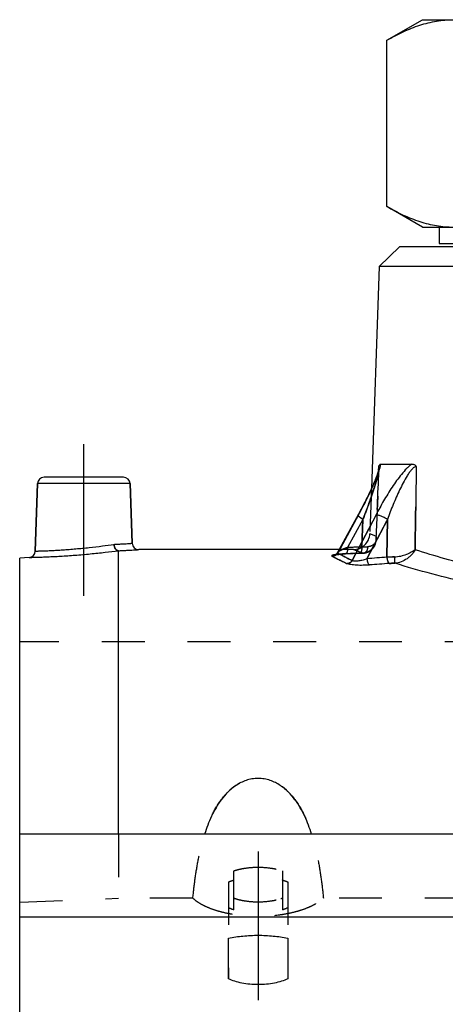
# Model space of a CAD drawing. Header units: millimetres. Extents: x 399 to 601, y 383 to 617.
# Tile 2 of 39: x 404 to 468, y 462 to 611. Entities that reach past the tile are written whole.
import ezdxf

# ---------------------------------------------------------------- set-up
doc = ezdxf.new("R2010")
doc.units = ezdxf.units.MM
doc.header["$LTSCALE"] = 65.185185
doc.linetypes.add('CENTER', pattern=[0.6, 0.375, -0.075, 0.075, -0.075])
doc.linetypes.add('HIDDEN', pattern=[0.2, 0.1, -0.1])
for name, color, linetype in [('FASEN', 7, 'CONTINUOUS'), ('FLAECHEN', 7, 'CONTINUOUS'), ('KOERPER', 7, 'CONTINUOUS'), ('KONST.EL_MIT_GEO', 7, 'CONTINUOUS')]:
    doc.layers.add(name, color=color, linetype=linetype)

msp = doc.modelspace()

# ---------------------------------------------------------------- linework, layer by layer
at = {"layer": 'FASEN', "color": 7, "linetype": 'Continuous'}
for p, q in [((461.5, 577), (458.4, 574)), ((538.5, 577), (461.5, 577)), ((541.6, 574), (458.4, 574))]:
    msp.add_line(p, q, dxfattribs=at)
at = {"layer": 'FLAECHEN', "color": 7, "linetype": 'Continuous'}
for p, q in [((458.4, 574), (457.22, 540.28)), ((406.11, 530.78), (406.47, 541.03)), ((420.85, 531.97), (420.53, 541.03)), ((452.32, 531), (421.85, 531)), ((405.2, 529.81), (403.75, 529.69)), ((403.75, 460), (403.75, 487.77)), ((596.25, 487.77), (403.75, 487.77)), ((596.25, 475.19), (403.75, 475.19))]:
    msp.add_line(p, q, dxfattribs=at)
at = {"layer": 'FLAECHEN', "color": 2, "linetype": 'CENTER'}
msp.add_line((413.5, 524), (413.5, 547), dxfattribs=at)
at = {"layer": 'FLAECHEN', "color": 8, "linetype": 'HIDDEN'}
for p, q in [((457.22, 540.28), (456.98, 533.41)), ((454.48, 531), (452.32, 531)), ((403.75, 487.77), (403.75, 517)), ((474.9, 517), (403.75, 517))]:
    msp.add_line(p, q, dxfattribs=at)
at = {"layer": 'KOERPER', "color": 8, "linetype": 'HIDDEN'}
for p, q in [((436.3, 476.26), (436.3, 482.2)), ((443.7, 482.2), (443.7, 476.26)), ((435.5, 480.53), (435.5, 465.81)), ((444.5, 480.53), (444.5, 465.81))]:
    msp.add_line(p, q, dxfattribs=at)
for centre, radius, start, end in [((441.58, 473.44), 9.08, 125.576, 126.1339), ((439.58, 462.01), 19.06, 99.9032, 100.1219), ((438.42, 473.44), 9.08, 53.8661, 54.424), ((440.42, 462.01), 19.06, 79.8781, 80.0968), ((438.99, 485.91), 8.3, 251.0678, 252.8911), ((441.04, 485.8), 8.18, 287.0957, 288.9454)]:
    msp.add_arc(centre, radius, start, end, dxfattribs=at)
for points, knots in [([(436.3, 482.2), (436.57, 482.29), (437.15, 482.46), (438.38, 482.69), (440, 482.81), (441.62, 482.69), (442.85, 482.46), (443.43, 482.29), (443.7, 482.2)], [0, 0, 0, 0, 0.115262, 0.238776, 0.5, 0.761224, 0.884738, 1, 1, 1, 1]), ([(435.5, 480.53), (435.56, 480.55), (435.8, 480.64), (436.04, 480.72), (436.23, 480.78)], [0, 0, 0, 0, 0.242648, 1, 1, 1, 1]), ([(443.77, 480.78), (443.83, 480.76), (444.08, 480.68), (444.32, 480.6), (444.5, 480.53)], [0, 0, 0, 0, 0.257212, 1, 1, 1, 1]), ([(436.3, 478.06), (436.57, 477.97), (437.15, 477.8), (438.38, 477.57), (440, 477.45), (441.62, 477.57), (442.85, 477.8), (443.43, 477.97), (443.7, 478.06)], [0, 0, 0, 0, 0.115262, 0.238776, 0.5, 0.761224, 0.884738, 1, 1, 1, 1]), ([(436.3, 476.26), (436.23, 476.29), (435.96, 476.38), (435.69, 476.5), (435.5, 476.59)], [0, 0, 0, 0, 0.261121, 1, 1, 1, 1]), ([(444.5, 476.59), (444.44, 476.56), (444.18, 476.44), (443.91, 476.33), (443.7, 476.26)], [0, 0, 0, 0, 0.238741, 1, 1, 1, 1])]:
    msp.add_open_spline(points, degree=3, knots=knots, dxfattribs=at)
at = {"layer": 'KONST.EL_MIT_GEO', "color": 7, "linetype": 'Continuous'}
for p, q in [((459.59, 608.37), (465, 611.5)), ((465, 611.5), (535, 611.5)), ((459.59, 583.13), (459.59, 608.37)), ((465, 580), (459.59, 583.13)), ((465, 580), (535, 580)), ((467.5, 580), (467.5, 577.5)), ((467.5, 577.5), (532.5, 577.5)), ((458.31, 543), (458.29, 542.94)), ((458.31, 543.01), (458.33, 543.63)), ((458.64, 544), (463.39, 544)), ((419.53, 542), (407.47, 542)), ((457.78, 541.58), (457.72, 541.42)), ((457.84, 541.73), (457.78, 541.58)), ((457.9, 541.87), (457.84, 541.73)), ((457.96, 542.01), (457.9, 541.87)), ((457.99, 542.1), (457.96, 542.01)), ((458.03, 542.19), (457.99, 542.1)), ((458.06, 542.28), (458.03, 542.19)), ((458.09, 542.36), (458.06, 542.28)), ((458.12, 542.44), (458.09, 542.36)), ((458.15, 542.52), (458.12, 542.44)), ((458.17, 542.6), (458.15, 542.52)), ((458.2, 542.67), (458.17, 542.6)), ((458.22, 542.75), (458.2, 542.67)), ((458.25, 542.81), (458.22, 542.75)), ((458.27, 542.88), (458.25, 542.81)), ((458.29, 542.94), (458.27, 542.88)), ((406.47, 541.03), (406.11, 530.78)), ((420.53, 541.03), (406.47, 541.03)), ((420.53, 541.03), (420.85, 531.97)), ((457.08, 539.97), (456.98, 539.76)), ((457.17, 540.18), (457.08, 539.97)), ((457.26, 540.38), (457.17, 540.18)), ((457.35, 540.57), (457.26, 540.38)), ((457.43, 540.75), (457.35, 540.57)), ((457.51, 540.93), (457.43, 540.75)), ((457.58, 541.1), (457.51, 540.93)), ((457.65, 541.26), (457.58, 541.1)), ((457.72, 541.42), (457.65, 541.26)), ((456.38, 538.53), (456.22, 538.2)), ((456.54, 538.86), (456.38, 538.53)), ((456.66, 539.09), (456.54, 538.86)), ((456.77, 539.32), (456.66, 539.09)), ((456.88, 539.55), (456.77, 539.32)), ((456.98, 539.76), (456.88, 539.55)), ((455.67, 537.14), (455.47, 536.77)), ((455.86, 537.5), (455.67, 537.14)), ((456.04, 537.86), (455.86, 537.5)), ((456.22, 538.2), (456.04, 537.86)), ((455.27, 536.4), (452.09, 530.58)), ((452.15, 530.55), (455.24, 536.22)), ((457.92, 536.28), (454.32, 529.35)), ((455.24, 536.22), (455.27, 536.28)), ((455.47, 536.77), (455.27, 536.4)), ((459.65, 535.58), (456.55, 529.61)), ((459.65, 535.58), (459.57, 529.85)), ((403.75, 487.77), (403.75, 529.69)), ((418.75, 487.77), (418.75, 530.83)), ((452.1, 530.47), (452.15, 530.55)), ((435.5, 465.81), (435.5, 471.99)), ((444.5, 471.99), (444.5, 465.81))]:
    msp.add_line(p, q, dxfattribs=at)
at = {"layer": 'KONST.EL_MIT_GEO', "color": 8, "linetype": 'HIDDEN'}
for p, q in [((457.97, 532.61), (458.41, 543.39)), ((458.4, 543.39), (458.4, 543.38)), ((458.41, 543.39), (458.41, 543.41)), ((457.08, 539.98), (457.08, 539.97)), ((457.17, 540.18), (457.17, 540.18)), ((457.26, 540.38), (457.26, 540.38)), ((457.35, 540.57), (457.35, 540.57)), ((457.43, 540.75), (457.43, 540.75)), ((457.51, 540.93), (457.51, 540.93)), ((457.58, 541.1), (457.58, 541.1)), ((457.65, 541.26), (457.65, 541.26)), ((456.38, 538.54), (456.38, 538.53)), ((456.66, 539.1), (456.66, 539.09)), ((456.77, 539.32), (456.77, 539.32)), ((456.88, 539.55), (456.88, 539.55)), ((456.98, 539.77), (456.98, 539.76)), ((455.67, 537.15), (455.67, 537.14)), ((455.86, 537.51), (455.86, 537.5)), ((456.04, 537.86), (456.04, 537.86)), ((456.22, 538.2), (456.22, 538.2)), ((455.27, 536.28), (452.1, 530.47)), ((455.93, 535.58), (453.6, 531.31)), ((454.32, 529.35), (457.92, 536.28)), ((455.27, 536.4), (455.27, 536.4)), ((455.47, 536.78), (455.47, 536.77)), ((455.76, 531.4), (455.93, 535.58)), ((455.93, 535.58), (455.76, 531.4)), ((456.55, 529.61), (459.65, 535.58)), ((459.57, 529.85), (459.65, 535.58)), ((457.91, 533.06), (456.98, 533.41)), ((454.48, 531), (456, 530.47)), ((457.21, 530.94), (457.27, 530.99)), ((457.27, 530.99), (457.33, 531.05)), ((457.33, 531.05), (457.38, 531.11)), ((457.38, 531.1), (457.44, 531.17)), ((457.44, 531.17), (457.49, 531.23)), ((457.49, 531.23), (457.54, 531.3)), ((457.54, 531.3), (457.59, 531.37)), ((457.59, 531.36), (457.63, 531.44)), ((457.63, 531.44), (457.67, 531.51)), ((457.67, 531.51), (457.72, 531.59)), ((457.72, 531.59), (457.75, 531.67)), ((457.75, 531.67), (457.79, 531.75)), ((457.79, 531.75), (457.82, 531.84)), ((457.82, 531.84), (457.85, 531.93)), ((457.85, 531.93), (457.88, 532.02)), ((451.68, 530.19), (451.67, 530.19)), ((451.8, 530.22), (451.82, 530.22)), ((452.15, 530.27), (452.23, 530.28)), ((452.19, 530.27), (452.27, 530.28)), ((452.27, 530.28), (452.36, 530.29)), ((452.36, 530.29), (452.45, 530.3)), ((452.45, 530.3), (452.55, 530.31)), ((452.55, 530.31), (452.66, 530.32)), ((452.66, 530.32), (452.77, 530.32)), ((452.77, 530.32), (452.88, 530.33)), ((452.88, 530.33), (453, 530.34)), ((453, 530.34), (453.12, 530.34)), ((453.12, 530.34), (453.26, 530.35)), ((453.22, 530.35), (453.26, 530.36)), ((453.24, 530.35), (454.47, 530.4)), ((454.46, 530.4), (455.47, 530.44)), ((455.47, 530.44), (455.64, 530.45)), ((455.63, 530.45), (455.8, 530.45)), ((455.72, 530.45), (455.88, 530.46)), ((455.88, 530.46), (455.96, 530.46)), ((455.95, 530.46), (456.08, 530.47)), ((456.08, 530.47), (456.1, 530.47)), ((456.1, 530.47), (456.18, 530.48)), ((456.17, 530.48), (456.25, 530.49)), ((456.25, 530.49), (456.33, 530.51)), ((456.32, 530.51), (456.4, 530.52)), ((456.4, 530.52), (456.47, 530.54)), ((456.47, 530.54), (456.55, 530.57)), ((456.54, 530.56), (456.62, 530.59)), ((456.62, 530.59), (456.69, 530.62)), ((456.69, 530.62), (456.76, 530.65)), ((456.76, 530.65), (456.83, 530.68)), ((456.82, 530.68), (456.89, 530.72)), ((456.89, 530.72), (456.96, 530.76)), ((456.96, 530.76), (457.03, 530.8)), ((457.02, 530.8), (457.09, 530.84)), ((457.09, 530.84), (457.15, 530.89)), ((457.15, 530.89), (457.21, 530.94)), ((403.75, 477.46), (403.75, 487.77)), ((418.75, 487.77), (418.75, 478.05)), ((403.75, 477.46), (418.75, 478.05)), ((430.08, 478.05), (418.75, 478.05)), ((550.08, 478.05), (449.92, 478.05))]:
    msp.add_line(p, q, dxfattribs=at)
at = {"layer": 'KONST.EL_MIT_GEO', "color": 2, "linetype": 'CENTER'}
msp.add_line((440, 485.13), (440, 462.55), dxfattribs=at)
at = {"layer": 'KONST.EL_MIT_GEO', "color": 7, "linetype": 'Continuous'}
for points in [[(458.41, 543.41), (458.41, 543.41), (458.41, 543.41), (458.41, 543.41), (458.41, 543.41), (458.41, 543.4), (458.41, 543.4), (458.4, 543.39), (458.4, 543.38), (458.4, 543.37), (458.4, 543.36), (458.4, 543.34), (458.39, 543.33), (458.39, 543.31), (458.39, 543.3), (458.38, 543.28), (458.38, 543.26), (458.37, 543.24), (458.37, 543.21), (458.36, 543.19), (458.35, 543.17), (458.35, 543.14), (458.34, 543.12), (458.33, 543.09), (458.32, 543.06), (458.32, 543.03), (458.31, 543)], [(452.06, 530.53), (452.04, 530.5), (452.02, 530.47), (452, 530.44), (451.98, 530.42), (451.96, 530.39), (451.94, 530.37), (451.92, 530.35), (451.89, 530.33), (451.87, 530.31), (451.85, 530.3), (451.84, 530.28), (451.82, 530.27), (451.8, 530.26), (451.78, 530.25), (451.77, 530.24), (451.76, 530.23), (451.74, 530.22), (451.73, 530.22), (451.72, 530.21), (451.71, 530.21), (451.7, 530.2), (451.69, 530.2), (451.69, 530.2), (451.68, 530.2), (451.68, 530.19), (451.67, 530.19)], [(452.09, 530.58), (452.08, 530.56), (452.06, 530.53)]]:
    msp.add_lwpolyline(points, dxfattribs=at)
at = {"layer": 'KONST.EL_MIT_GEO', "color": 8, "linetype": 'HIDDEN'}
for points in [[(458.41, 543.41), (458.41, 543.41), (458.41, 543.41), (458.41, 543.41)], [(457.88, 532.02), (457.9, 532.11), (457.92, 532.21), (457.94, 532.3), (457.96, 532.41), (457.97, 532.51), (457.97, 532.61)], [(451.67, 530.19), (451.67, 530.19), (451.67, 530.19), (451.67, 530.19), (451.68, 530.19), (451.68, 530.2), (451.69, 530.2), (451.69, 530.2), (451.7, 530.2), (451.71, 530.2), (451.72, 530.21), (451.74, 530.21), (451.75, 530.21), (451.77, 530.21), (451.78, 530.22), (451.8, 530.22), (451.82, 530.22), (451.84, 530.23), (451.87, 530.23), (451.89, 530.24), (451.92, 530.24), (451.95, 530.24), (451.98, 530.25), (452.01, 530.25), (452.04, 530.26), (452.08, 530.26), (452.11, 530.27), (452.15, 530.27)], [(451.84, 530.23), (451.87, 530.23), (451.89, 530.24), (451.92, 530.24), (451.95, 530.24), (451.98, 530.25)], [(452.01, 530.25), (452.04, 530.26), (452.08, 530.26), (452.11, 530.27), (452.15, 530.27)]]:
    msp.add_lwpolyline(points, dxfattribs=at)
for centre, radius, start, end in [((456.82, 543.46), 1.58, 355.7511, 357.6401), ((454.48, 533.5), 2.5, 270, 358), ((484.67, -210.57), 742.53, 92.23092, 92.39795), ((455.04, 569.67), 38.27, 271.0823, 271.1959), ((453.16, 531.35), 2.6, 0.1431, 1.143), ((455.24, 561.72), 30.32, 271.1232, 272.6228), ((540.74, 709.18), 200.29, 243.4714, 244.1936), ((538.8, 699.08), 189.59, 242.7869, 243.538), ((484.29, -217.38), 748.38, 92.21344, 92.37916), ((484.29, -217.39), 748.39, 92.21344, 92.37598), ((454.55, 552.03), 21.6, 272.2133, 272.3609), ((455.9, 532.41), 1.94, 272.9871, 275.1565), ((456.05, 530.87), 0.399, 263.5873, 274.1919), ((460.76, 503.78), 26.1, 90.1152, 92.6041)]:
    msp.add_arc(centre, radius, start, end, dxfattribs=at)
at = {"layer": 'KONST.EL_MIT_GEO', "color": 7, "linetype": 'Continuous'}
for centre, radius, start, end in [((457.1, 543.45), 1.31, 357.6845, 358.2329), ((457.19, 543.44), 1.22, 358.2344, 358.6623), ((407.47, 541), 1, 90, 178), ((419.53, 541), 1, 2, 90), ((421.85, 532), 1, 182, 270), ((405.11, 530.81), 1, 275, 358), ((539.77, 707.21), 198.09, 243.4674, 244.1976), ((452.54, 525.07), 5.22, 98.5433, 99.1399), ((537.92, 697.34), 187.65, 242.783, 243.5419), ((513.02, -164.22), 696.12, 94.40314, 94.65294), ((513.4, -170.59), 701.53, 94.36874, 94.6166)]:
    msp.add_arc(centre, radius, start, end, dxfattribs=at)
for points, knots in [([(459.59, 608.37), (460.39, 608.84), (462.02, 609.7), (464.54, 610.71), (467.1, 611.35), (468.83, 611.5), (469.69, 611.5)], [0, 0, 0, 0, 0.261651, 0.514508, 0.759604, 1, 1, 1, 1]), ([(459.59, 583.13), (460.39, 582.66), (462.02, 581.8), (464.54, 580.79), (467.1, 580.15), (468.83, 580), (469.69, 580)], [0, 0, 0, 0, 0.261651, 0.514508, 0.759604, 1, 1, 1, 1]), ([(455.27, 536.28), (455.65, 536.98), (456.21, 538.03), (456.9, 539.43), (457.37, 540.46), (457.81, 541.46), (458.13, 542.26), (458.35, 542.87), (458.48, 543.29), (458.58, 543.66), (458.63, 543.89), (458.64, 544)], [0, 0, 0, 0, 0.282819, 0.420854, 0.555448, 0.685063, 0.806987, 0.863571, 0.915855, 0.96215, 1, 1, 1, 1]), ([(463.39, 544), (463.25, 543.9), (462.97, 543.68), (462.43, 543.17), (461.78, 542.43), (461.05, 541.48), (460.36, 540.48), (459.7, 539.45), (458.87, 538.06), (458.29, 537), (457.92, 536.28)], [0, 0, 0, 0, 0.054018, 0.112062, 0.234724, 0.361526, 0.489815, 0.61837, 0.746526, 1, 1, 1, 1]), ([(458.33, 543.63), (458.35, 543.68), (458.39, 543.78), (458.47, 543.9), (458.55, 543.98), (458.61, 544), (458.64, 544)], [0, 0, 0, 0, 0.354331, 0.62827, 0.833903, 1, 1, 1, 1]), ([(458.41, 543.41), (458.41, 543.44), (458.41, 543.5), (458.4, 543.56), (458.38, 543.59), (458.37, 543.61), (458.35, 543.63), (458.34, 543.63), (458.33, 543.63)], [0, 0, 0, 0, 0.363143, 0.644712, 0.753431, 0.843277, 0.921424, 1, 1, 1, 1]), ([(464.05, 543.63), (463.99, 543.63), (463.86, 543.6), (463.67, 543.49), (463.49, 543.33), (463.25, 543.07), (462.96, 542.69), (462.53, 542.03), (462.04, 541.15), (461.5, 540.07), (461, 538.96), (460.52, 537.84), (460.07, 536.72), (459.79, 535.96), (459.65, 535.58)], [0, 0, 0, 0, 0.019087, 0.042017, 0.068204, 0.096602, 0.15713, 0.220218, 0.349374, 0.479887, 0.610585, 0.740996, 0.870863, 1, 1, 1, 1]), ([(463.39, 544), (463.45, 544), (463.57, 543.98), (463.81, 543.89), (463.96, 543.74), (464.05, 543.63)], [0, 0, 0, 0, 0.222858, 0.457675, 1, 1, 1, 1]), ([(455.19, 536.25), (455.19, 536.26), (455.2, 536.27), (455.23, 536.28), (455.26, 536.28), (455.27, 536.28)], [0, 0, 0, 0, 0.188668, 0.532603, 1, 1, 1, 1]), ([(459.65, 535.58), (459.5, 535.68), (459.18, 535.86), (458.71, 536.07), (458.33, 536.21), (458.08, 536.27), (457.97, 536.28), (457.92, 536.28)], [0, 0, 0, 0, 0.292097, 0.579712, 0.825588, 0.923098, 1, 1, 1, 1]), ([(406.11, 530.78), (406.11, 530.77), (406.13, 530.78), (406.15, 530.78), (406.2, 530.78), (406.28, 530.78), (406.41, 530.78), (406.57, 530.79), (406.77, 530.79), (406.99, 530.8), (407.36, 530.81), (407.89, 530.83), (408.61, 530.87), (409.43, 530.91), (410.32, 530.97), (411.28, 531.04), (412.62, 531.15), (414.31, 531.31), (416.25, 531.54), (417.5, 531.71), (418.08, 531.8)], [0, 0, 0, 0, 0.001516, 0.003409, 0.006055, 0.013597, 0.024104, 0.037524, 0.053793, 0.072829, 0.094541, 0.14555, 0.205814, 0.274143, 0.349181, 0.429437, 0.513318, 0.685306, 0.851788, 1, 1, 1, 1]), ([(418.08, 531.8), (418.29, 531.81), (418.68, 531.83), (419.22, 531.86), (419.7, 531.89), (420.05, 531.91), (420.28, 531.92), (420.43, 531.93), (420.56, 531.94), (420.66, 531.95), (420.74, 531.96), (420.79, 531.96), (420.82, 531.96), (420.84, 531.96), (420.85, 531.97), (420.85, 531.96), (420.85, 531.97)], [0, 0, 0, 0, 0.221977, 0.420374, 0.592706, 0.736801, 0.797674, 0.850832, 0.896104, 0.933345, 0.962436, 0.983282, 0.990592, 0.995817, 0.998954, 1, 1, 1, 1]), ([(418.73, 530.83), (418.69, 530.84), (418.61, 530.86), (418.5, 530.92), (418.39, 531.01), (418.26, 531.18), (418.14, 531.44), (418.09, 531.67), (418.08, 531.8)], [0, 0, 0, 0, 0.095682, 0.198171, 0.310183, 0.432653, 0.704949, 1, 1, 1, 1]), ([(418.73, 530.83), (418.96, 530.84), (419.4, 530.86), (420.01, 530.89), (420.55, 530.92), (421, 530.95), (421.31, 530.97), (421.52, 530.98), (421.63, 530.99), (421.72, 530.99), (421.79, 531), (421.83, 531), (421.85, 531), (421.85, 531)], [0, 0, 0, 0, 0.221582, 0.419794, 0.592111, 0.736309, 0.850503, 0.895861, 0.933182, 0.96234, 0.983239, 0.995806, 1, 1, 1, 1]), ([(463.86, 530.99), (463.68, 530.84), (463.26, 530.56), (462.52, 530.21), (461.65, 529.95), (461.03, 529.87), (460.71, 529.87)], [0, 0, 0, 0, 0.207132, 0.449199, 0.717828, 1, 1, 1, 1]), ([(463.86, 530.99), (463.72, 530.73), (463.46, 530.35), (463.02, 529.91), (462.51, 529.5), (461.77, 529.1), (461.1, 528.95), (460.77, 528.93)], [0, 0, 0, 0, 0.230914, 0.354318, 0.48149, 0.741513, 1, 1, 1, 1]), ([(476.67, 527.53), (475.44, 527.8), (471.12, 528.8), (466.87, 530.02), (463.86, 530.99)], [0, 0, 0, 0, 0.286137, 1, 1, 1, 1]), ([(405.2, 529.81), (405.2, 529.81), (405.23, 529.81), (405.29, 529.82), (405.4, 529.82), (405.54, 529.82), (405.72, 529.83), (406.04, 529.84), (406.53, 529.85), (407.22, 529.87), (408.04, 529.91), (408.96, 529.95), (410.35, 530.03), (412.2, 530.15), (414.47, 530.35), (416.66, 530.58), (418.08, 530.75), (418.75, 530.83)], [0, 0, 0, 0, 0.001526, 0.006095, 0.013684, 0.024254, 0.037748, 0.054098, 0.095013, 0.146159, 0.206497, 0.274812, 0.349743, 0.513458, 0.685005, 0.851372, 1, 1, 1, 1]), ([(418.73, 530.83), (418.74, 530.83), (418.74, 530.83), (418.75, 530.83), (418.75, 530.83)], [0, 0, 0, 0, 0.769162, 1, 1, 1, 1]), ([(451.28, 529.98), (451.26, 529.99), (451.23, 530.01), (451.21, 530.04), (451.21, 530.07), (451.23, 530.08), (451.25, 530.1), (451.28, 530.12), (451.35, 530.15), (451.45, 530.18), (451.57, 530.2), (451.66, 530.22), (451.71, 530.23)], [0, 0, 0, 0, 0.094219, 0.153102, 0.179413, 0.210136, 0.248382, 0.295526, 0.417964, 0.577676, 0.772573, 1, 1, 1, 1]), ([(452.1, 530.47), (452.02, 530.33), (451.77, 530.08), (451.44, 529.99), (451.28, 529.98)], [0, 0, 0, 0, 0.504265, 1, 1, 1, 1]), ([(452.1, 530.47), (452.09, 530.48), (452.08, 530.5), (452.07, 530.53), (452.08, 530.56), (452.09, 530.58)], [0, 0, 0, 0, 0.250722, 0.483373, 1, 1, 1, 1]), ([(456.55, 529.61), (456.35, 529.53), (455.94, 529.4), (455.41, 529.28), (454.99, 529.23), (454.71, 529.23), (454.48, 529.26), (454.36, 529.31), (454.32, 529.35)], [0, 0, 0, 0, 0.276494, 0.563508, 0.703034, 0.829333, 0.93035, 1, 1, 1, 1]), ([(456.55, 529.61), (456.56, 529.5), (456.59, 529.29), (456.67, 529), (456.78, 528.79), (456.88, 528.68), (456.93, 528.66)], [0, 0, 0, 0, 0.317315, 0.603836, 0.83486, 1, 1, 1, 1]), ([(460.71, 529.87), (460.61, 529.87), (460.23, 529.87), (459.86, 529.86), (459.57, 529.85)], [0, 0, 0, 0, 0.256383, 1, 1, 1, 1]), ([(459.57, 529.85), (459.58, 529.74), (459.61, 529.52), (459.68, 529.28), (459.76, 529.11), (459.83, 528.99), (459.9, 528.92), (459.96, 528.9)], [0, 0, 0, 0, 0.318307, 0.605163, 0.728752, 0.836068, 1, 1, 1, 1]), ([(460.71, 529.87), (460.71, 529.76), (460.71, 529.56), (460.72, 529.32), (460.74, 529.15), (460.75, 529.05), (460.75, 528.98), (460.76, 528.95), (460.77, 528.93)], [0, 0, 0, 0, 0.347331, 0.65081, 0.77521, 0.87657, 0.952122, 1, 1, 1, 1]), ([(454.32, 529.35), (454.24, 529.22), (454.01, 528.98), (453.7, 528.88), (453.55, 528.87)], [0, 0, 0, 0, 0.508759, 1, 1, 1, 1]), ([(456.93, 528.66), (456.61, 528.63), (456.12, 528.61), (455.47, 528.61), (454.99, 528.62), (454.53, 528.66), (454.13, 528.71), (453.8, 528.77), (453.62, 528.83), (453.55, 528.87)], [0, 0, 0, 0, 0.282357, 0.428366, 0.572336, 0.708477, 0.829608, 0.928455, 1, 1, 1, 1]), ([(460.77, 528.93), (460.7, 528.93), (460.43, 528.93), (460.16, 528.91), (459.96, 528.9)], [0, 0, 0, 0, 0.256319, 1, 1, 1, 1]), ([(476.93, 524.93), (475.34, 525.22), (469.89, 526.34), (464.52, 527.78), (460.77, 528.93)], [0, 0, 0, 0, 0.292426, 1, 1, 1, 1]), ([(448.13, 487.77), (447.84, 488.7), (447.15, 490.52), (445.93, 492.67), (444.62, 494.21), (443.37, 495.25), (442.1, 495.89), (440.94, 496.19), (440, 496.27), (439.06, 496.19), (437.9, 495.89), (436.63, 495.25), (435.38, 494.21), (434.07, 492.67), (432.85, 490.52), (432.16, 488.7), (431.87, 487.77)], [0, 0, 0, 0, 0.115975, 0.232978, 0.29354, 0.357129, 0.425712, 0.462348, 0.500001, 0.537654, 0.574289, 0.642872, 0.70646, 0.767022, 0.884025, 1, 1, 1, 1]), ([(435.5, 471.99), (436.23, 472.13), (437.72, 472.34), (440, 472.45), (442.28, 472.34), (443.77, 472.13), (444.5, 471.99)], [0, 0, 0, 0, 0.245565, 0.5, 0.754435, 1, 1, 1, 1]), ([(444.5, 465.81), (444.2, 465.66), (443.53, 465.4), (442.44, 465.12), (441.25, 464.96), (440, 464.9), (438.75, 464.96), (437.56, 465.12), (436.47, 465.4), (435.8, 465.66), (435.5, 465.81)], [0, 0, 0, 0, 0.109109, 0.23146, 0.363273, 0.5, 0.636727, 0.76854, 0.890891, 1, 1, 1, 1])]:
    msp.add_open_spline(points, degree=3, knots=knots, dxfattribs=at)
at = {"layer": 'KONST.EL_MIT_GEO', "color": 8, "linetype": 'HIDDEN'}
for points, knots in [([(455.93, 535.58), (456.2, 536.27), (456.59, 537.3), (457.08, 538.68), (457.43, 539.7), (457.75, 540.7), (458, 541.52), (458.17, 542.16), (458.28, 542.61), (458.35, 542.96), (458.39, 543.22), (458.4, 543.34), (458.41, 543.39)], [0, 0, 0, 0, 0.269438, 0.402567, 0.534037, 0.663016, 0.787873, 0.847714, 0.904652, 0.95677, 0.979897, 1, 1, 1, 1]), ([(458.4, 543.34), (458.4, 543.27), (458.38, 543.13), (458.32, 542.81), (458.23, 542.38), (458.09, 541.84), (457.93, 541.28), (457.75, 540.71), (457.5, 539.92), (457.31, 539.33), (457.17, 538.94)], [0, 0, 0, 0, 0.044908, 0.096043, 0.209801, 0.332655, 0.460863, 0.592562, 0.726707, 1, 1, 1, 1]), ([(458.33, 543.63), (458.34, 543.63), (458.35, 543.62), (458.37, 543.61), (458.39, 543.59), (458.4, 543.55), (458.41, 543.48), (458.41, 543.43), (458.41, 543.39)], [0, 0, 0, 0, 0.075949, 0.152195, 0.241431, 0.350613, 0.634637, 1, 1, 1, 1]), ([(457.17, 538.94), (457.07, 538.66), (456.68, 537.53), (456.26, 536.42), (455.93, 535.58)], [0, 0, 0, 0, 0.247391, 1, 1, 1, 1]), ([(455.93, 535.58), (455.82, 535.65), (455.66, 535.76), (455.47, 535.9), (455.36, 535.99), (455.28, 536.08), (455.22, 536.14), (455.2, 536.18), (455.18, 536.21), (455.18, 536.24), (455.19, 536.25)], [0, 0, 0, 0, 0.386735, 0.552298, 0.694515, 0.810663, 0.899078, 0.932921, 0.96029, 1, 1, 1, 1]), ([(455.93, 535.58), (455.82, 535.65), (455.66, 535.76), (455.47, 535.9), (455.36, 535.99), (455.28, 536.08), (455.22, 536.14), (455.2, 536.18), (455.18, 536.21), (455.18, 536.24), (455.19, 536.25)], [0, 0, 0, 0, 0.386735, 0.552298, 0.694515, 0.810663, 0.899078, 0.932921, 0.96029, 1, 1, 1, 1]), ([(457.91, 533.06), (457.94, 532.76), (457.91, 532.15), (457.62, 531.45), (457.24, 531), (456.88, 530.72), (456.47, 530.54), (456.16, 530.48), (456, 530.47)], [0, 0, 0, 0, 0.252443, 0.497593, 0.619921, 0.743359, 0.869511, 1, 1, 1, 1]), ([(457.97, 532.61), (457.97, 532.46), (457.9, 532.17), (457.64, 531.79), (457.19, 531.51), (456.83, 531.44), (456.63, 531.43)], [0, 0, 0, 0, 0.219055, 0.444558, 0.697996, 1, 1, 1, 1]), ([(457.91, 533.06), (457.92, 533.02), (457.96, 532.88), (457.98, 532.72), (457.97, 532.61)], [0, 0, 0, 0, 0.25791, 1, 1, 1, 1]), ([(457.97, 532.61), (457.97, 532.64), (457.97, 532.8), (457.95, 532.95), (457.91, 533.06)], [0, 0, 0, 0, 0.243733, 1, 1, 1, 1]), ([(418.08, 531.8), (418.09, 531.67), (418.14, 531.44), (418.26, 531.18), (418.39, 531.01), (418.5, 530.92), (418.61, 530.86), (418.69, 530.84), (418.73, 530.83)], [0, 0, 0, 0, 0.295051, 0.567347, 0.689817, 0.801829, 0.904318, 1, 1, 1, 1]), ([(452.09, 530.58), (452.11, 530.62), (452.18, 530.68), (452.3, 530.77), (452.46, 530.86), (452.72, 530.99), (453.1, 531.15), (453.43, 531.26), (453.6, 531.31)], [0, 0, 0, 0, 0.067152, 0.157023, 0.266152, 0.391048, 0.677439, 1, 1, 1, 1]), ([(453.6, 531.31), (453.52, 531.29), (453.24, 531.19), (452.95, 531.09), (452.75, 531)], [0, 0, 0, 0, 0.267098, 1, 1, 1, 1]), ([(453.6, 531.31), (453.6, 531.19), (453.6, 531.01), (453.56, 530.79), (453.52, 530.64), (453.47, 530.52), (453.41, 530.43), (453.34, 530.37), (453.28, 530.35), (453.26, 530.35)], [0, 0, 0, 0, 0.338884, 0.493463, 0.632181, 0.751905, 0.85124, 0.931747, 1, 1, 1, 1]), ([(453.6, 531.31), (453.6, 531.29), (453.6, 531.18), (453.6, 531.08), (453.59, 531)], [0, 0, 0, 0, 0.254832, 1, 1, 1, 1]), ([(455.76, 531.4), (455.77, 531.28), (455.76, 531.1), (455.72, 530.87), (455.68, 530.73), (455.63, 530.61), (455.57, 530.52), (455.5, 530.45), (455.44, 530.44), (455.42, 530.44)], [0, 0, 0, 0, 0.338831, 0.493413, 0.632144, 0.751885, 0.851233, 0.931747, 1, 1, 1, 1]), ([(455.76, 531.4), (455.84, 531.4), (456.13, 531.41), (456.42, 531.42), (456.63, 531.43)], [0, 0, 0, 0, 0.265445, 1, 1, 1, 1]), ([(456.63, 531.43), (456.63, 531.31), (456.61, 531.08), (456.52, 530.81), (456.4, 530.65), (456.3, 530.56), (456.19, 530.49), (456.12, 530.48), (456.08, 530.47)], [0, 0, 0, 0, 0.299311, 0.569963, 0.690553, 0.800898, 0.90285, 1, 1, 1, 1]), ([(418.75, 530.83), (418.75, 530.83), (418.74, 530.83), (418.74, 530.83), (418.73, 530.83)], [0, 0, 0, 0, 0.230861, 1, 1, 1, 1]), ([(453.22, 530.35), (453.06, 530.35), (452.77, 530.33), (452.35, 530.3), (452.03, 530.27), (451.8, 530.24), (451.65, 530.22), (451.52, 530.19), (451.42, 530.17), (451.33, 530.14), (451.27, 530.11), (451.24, 530.09), (451.22, 530.08), (451.21, 530.06), (451.21, 530.04), (451.23, 530), (451.26, 529.99), (451.28, 529.98)], [0, 0, 0, 0, 0.21421, 0.410542, 0.584297, 0.661142, 0.7304, 0.791369, 0.843344, 0.885675, 0.917907, 0.930276, 0.940344, 0.948575, 0.955917, 0.973077, 1, 1, 1, 1]), ([(452.1, 530.47), (452.02, 530.33), (451.77, 530.08), (451.44, 529.99), (451.28, 529.98)], [0, 0, 0, 0, 0.504265, 1, 1, 1, 1]), ([(451.76, 530.23), (451.98, 530.27), (452.46, 530.31), (452.95, 530.34), (453.22, 530.35)], [0, 0, 0, 0, 0.447686, 1, 1, 1, 1]), ([(456, 530.47), (455.95, 530.47), (455.75, 530.46), (455.54, 530.45), (455.38, 530.44)], [0, 0, 0, 0, 0.233545, 1, 1, 1, 1]), ([(455.44, 530.44), (455.49, 530.44), (455.68, 530.45), (455.86, 530.46), (456, 530.47)], [0, 0, 0, 0, 0.264365, 1, 1, 1, 1]), ([(459.57, 529.85), (459.58, 529.74), (459.61, 529.52), (459.68, 529.28), (459.76, 529.11), (459.83, 528.99), (459.9, 528.92), (459.96, 528.9)], [0, 0, 0, 0, 0.318307, 0.605163, 0.728752, 0.836068, 1, 1, 1, 1]), ([(454.32, 529.35), (454.24, 529.22), (454.01, 528.98), (453.7, 528.88), (453.55, 528.87)], [0, 0, 0, 0, 0.508759, 1, 1, 1, 1]), ([(459.96, 528.9), (460.02, 528.9), (460.29, 528.92), (460.56, 528.93), (460.77, 528.93)], [0, 0, 0, 0, 0.241998, 1, 1, 1, 1]), ([(430.08, 478.05), (430.17, 478.98), (430.38, 480.81), (430.81, 483.53), (431.38, 486.18), (432.15, 488.75), (433.19, 491.21), (434.41, 493.13), (435.68, 494.49), (436.87, 495.39), (438.07, 495.95), (439.14, 496.19), (440, 496.26), (440.86, 496.19), (441.93, 495.95), (443.13, 495.39), (444.32, 494.49), (445.59, 493.13), (446.81, 491.21), (447.85, 488.75), (448.62, 486.18), (449.19, 483.53), (449.62, 480.81), (449.83, 478.98), (449.92, 478.05)], [0, 0, 0, 0, 0.062385, 0.123641, 0.183862, 0.243278, 0.30241, 0.362468, 0.393728, 0.426621, 0.462004, 0.48078, 0.5, 0.51922, 0.537996, 0.573379, 0.606272, 0.637532, 0.69759, 0.756722, 0.816138, 0.876359, 0.937615, 1, 1, 1, 1]), ([(430.08, 478.05), (430.32, 477.83), (430.86, 477.42), (431.81, 476.89), (432.92, 476.42), (434.16, 476.03), (435.52, 475.71), (437.47, 475.4), (440, 475.25), (442.53, 475.4), (444.48, 475.71), (445.84, 476.03), (447.08, 476.42), (448.19, 476.89), (449.14, 477.42), (449.68, 477.83), (449.92, 478.05)], [0, 0, 0, 0, 0.045971, 0.097734, 0.155084, 0.217489, 0.284181, 0.354225, 0.5, 0.645775, 0.715819, 0.782511, 0.844916, 0.902266, 0.954029, 1, 1, 1, 1])]:
    msp.add_open_spline(points, degree=3, knots=knots, dxfattribs=at)
for points in [[(458.33, 543.63), (458.19, 540.1), (458.05, 536.58), (457.91, 533.06)], [(463.86, 530.99), (463.92, 535.21), (463.98, 539.42), (464.05, 543.63)], [(453.26, 530.35), (453.25, 530.35), (453.23, 530.35), (453.22, 530.35)], [(455.42, 530.44), (455.41, 530.44), (455.39, 530.44), (455.38, 530.44)]]:
    msp.add_open_spline(points, degree=3, dxfattribs=at)
at = {"layer": 'KONST.EL_MIT_GEO', "color": 7, "linetype": 'Continuous'}
msp.add_open_spline([(464.05, 543.63), (463.98, 539.42), (463.92, 535.21), (463.86, 530.99)], degree=3, dxfattribs=at)

doc.saveas('drawing.dxf')
